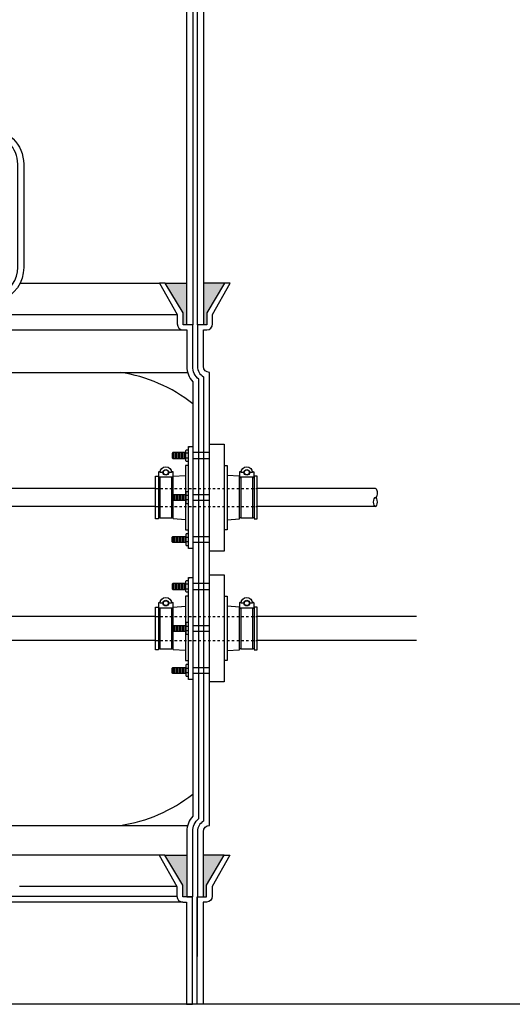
# Model space of a CAD drawing. Extents: x -285 to 5863, y 308 to 3178.
# Tile 11 of 256: x -83 to -62, y 1371 to 1412. Entities that reach past the tile are written whole.
import ezdxf

# ---------------------------------------------------------------- set-up
doc = ezdxf.new("R2010")
doc.units = 0
doc.header["$MEASUREMENT"] = 0
doc.linetypes.add('HIDDEN5', pattern=[0.05, 0.025, -0.025])
doc.layers.get('0').update_dxf_attribs({"color": 255, "linetype": 'CONTINUOUS'})
for name, color, linetype in [('BOOT-CONDUIT', 1, 'CONTINUOUS'), ('CONDUIT', 2, 'CONTINUOUS'), ('COPPER-TUBING', 2, 'CONTINUOUS'), ('FRP-COLLAR', 1, 'CONTINUOUS'), ('FRP-SUMP', 2, 'CONTINUOUS')]:
    doc.layers.add(name, color=color, linetype=linetype)

msp = doc.modelspace()

# ---------------------------------------------------------------- hatches: boundary and pattern name
at = {"layer": 'FRP-SUMP'}
for points in [[(-75.68395, 1401.40388), (-76.58395, 1401.40388), (-75.83395, 1400.15388), (-75.83395, 1399.65388), (-75.68395, 1399.65388)], [(-74.1005, 1401.40388), (-74.98395, 1401.40388), (-74.98395, 1399.65388), (-74.8505, 1399.65388), (-74.8505, 1400.15388)], [(-75.68395, 1377.4062), (-76.59819, 1377.4062), (-75.84819, 1376.1562), (-75.84819, 1375.6562), (-75.69819, 1375.6562), (-75.68395, 1375.6562)], [(-74.11474, 1377.4062), (-74.98395, 1377.4062), (-74.98395, 1375.6562), (-74.86474, 1375.6562), (-74.86474, 1376.1562)]]:
    msp.add_hatch(color=256, dxfattribs=at).paths.add_polyline_path(points)

# ---------------------------------------------------------------- linework, layer by layer
msp.add_line((472.38291, 1371.1562), (-285.29829, 1371.1562))
at = {"layer": 'BOOT-CONDUIT', "color": 7}
for p, q in [((-76.27189, 1394.04288), (-76.27189, 1394.29038)), ((-76.20939, 1394.04288), (-76.20939, 1394.29038)), ((-76.14689, 1394.04288), (-76.14689, 1394.29038)), ((-76.08439, 1394.04288), (-76.08439, 1394.29038)), ((-76.02189, 1394.04288), (-76.02189, 1394.29038)), ((-75.95939, 1394.04288), (-75.95939, 1394.29038)), ((-75.89689, 1394.04288), (-75.89689, 1394.29038)), ((-75.83439, 1394.04288), (-75.83439, 1394.29038)), ((-75.77189, 1394.04288), (-75.77189, 1394.29038)), ((-75.6169, 1394.26613), (-75.72283, 1394.26613)), ((-75.72283, 1394.06714), (-75.6169, 1394.06714)), ((-74.73395, 1394.29048), (-75.43395, 1394.29048)), ((-75.43395, 1394.04298), (-74.73395, 1394.04298)), ((-76.27189, 1392.5288), (-76.27189, 1392.28131)), ((-76.20939, 1392.5288), (-76.20939, 1392.28131)), ((-76.14689, 1392.5288), (-76.14689, 1392.28131)), ((-76.08439, 1392.5288), (-76.08439, 1392.28131)), ((-76.02189, 1392.5288), (-76.02189, 1392.28131)), ((-75.95939, 1392.5288), (-75.95939, 1392.28131)), ((-75.89689, 1392.5288), (-75.89689, 1392.28131)), ((-75.83439, 1392.5288), (-75.83439, 1392.28131)), ((-75.77189, 1392.5288), (-75.77189, 1392.28131)), ((-75.72283, 1392.50455), (-75.6169, 1392.50455)), ((-75.6169, 1392.30556), (-75.72283, 1392.30556)), ((-75.43395, 1392.5287), (-74.73395, 1392.5287)), ((-74.73395, 1392.2812), (-75.43395, 1392.2812)), ((-76.27189, 1390.76723), (-76.27189, 1390.51973)), ((-76.20939, 1390.76723), (-76.20939, 1390.51973)), ((-76.14689, 1390.76723), (-76.14689, 1390.51973)), ((-76.08439, 1390.76723), (-76.08439, 1390.51973)), ((-76.02189, 1390.76723), (-76.02189, 1390.51973)), ((-75.95939, 1390.76723), (-75.95939, 1390.51973)), ((-75.89689, 1390.76723), (-75.89689, 1390.51973)), ((-75.83439, 1390.76723), (-75.83439, 1390.51973)), ((-75.77189, 1390.76723), (-75.77189, 1390.51973)), ((-75.72283, 1390.74297), (-75.6169, 1390.74297)), ((-75.43395, 1390.76713), (-74.73395, 1390.76713)), ((-75.6169, 1390.54398), (-75.72283, 1390.54398)), ((-74.73395, 1390.51963), (-75.43395, 1390.51963)), ((-76.27189, 1388.55694), (-76.27189, 1388.80444)), ((-76.20939, 1388.55694), (-76.20939, 1388.80444)), ((-76.14689, 1388.55694), (-76.14689, 1388.80444)), ((-76.08439, 1388.55694), (-76.08439, 1388.80444)), ((-76.02189, 1388.55694), (-76.02189, 1388.80444)), ((-75.95939, 1388.55694), (-75.95939, 1388.80444)), ((-75.89689, 1388.55694), (-75.89689, 1388.80444)), ((-75.83439, 1388.55694), (-75.83439, 1388.80444)), ((-75.77189, 1388.55694), (-75.77189, 1388.80444)), ((-75.6169, 1388.78019), (-75.72283, 1388.78019)), ((-75.72283, 1388.5812), (-75.6169, 1388.5812)), ((-74.73395, 1388.80454), (-75.43395, 1388.80454)), ((-75.43395, 1388.55704), (-74.73395, 1388.55704)), ((-76.27189, 1387.04287), (-76.27189, 1386.79537)), ((-76.20939, 1387.04287), (-76.20939, 1386.79537)), ((-76.14689, 1387.04287), (-76.14689, 1386.79537)), ((-76.08439, 1387.04287), (-76.08439, 1386.79537)), ((-76.02189, 1387.04287), (-76.02189, 1386.79537)), ((-75.95939, 1387.04287), (-75.95939, 1386.79537)), ((-75.89689, 1387.04287), (-75.89689, 1386.79537)), ((-75.83439, 1387.04287), (-75.83439, 1386.79537)), ((-75.77189, 1387.04287), (-75.77189, 1386.79537)), ((-75.72283, 1387.01861), (-75.6169, 1387.01861)), ((-75.43395, 1387.04277), (-74.73395, 1387.04277)), ((-75.6169, 1386.81962), (-75.72283, 1386.81962)), ((-74.73395, 1386.79527), (-75.43395, 1386.79527)), ((-76.27189, 1385.28129), (-76.27189, 1385.03379)), ((-76.20939, 1385.28129), (-76.20939, 1385.03379)), ((-76.14689, 1385.28129), (-76.14689, 1385.03379)), ((-76.08439, 1385.28129), (-76.08439, 1385.03379)), ((-76.02189, 1385.28129), (-76.02189, 1385.03379)), ((-75.95939, 1385.28129), (-75.95939, 1385.03379)), ((-75.89689, 1385.28129), (-75.89689, 1385.03379)), ((-75.83439, 1385.28129), (-75.83439, 1385.03379)), ((-75.77189, 1385.28129), (-75.77189, 1385.03379)), ((-75.43395, 1385.28119), (-74.73395, 1385.28119)), ((-75.72283, 1385.25704), (-75.6169, 1385.25704)), ((-75.6169, 1385.05805), (-75.72283, 1385.05805)), ((-74.73395, 1385.03369), (-75.43395, 1385.03369))]:
    msp.add_line(p, q, dxfattribs=at)
at = {"layer": 'BOOT-CONDUIT', "linetype": 'Continuous'}
for p, q in [((-76.87005, 1393.24037), (-76.80817, 1393.24037)), ((-76.31317, 1393.24037), (-76.2513, 1393.24037)), ((-73.41893, 1393.24037), (-73.48081, 1393.24037)), ((-72.86206, 1393.24037), (-72.92393, 1393.24037)), ((-76.80817, 1391.56974), (-76.87005, 1391.56974)), ((-76.2513, 1391.56974), (-76.31317, 1391.56974)), ((-73.48081, 1391.56974), (-73.41893, 1391.56974)), ((-72.92393, 1391.56974), (-72.86206, 1391.56974)), ((-76.87005, 1387.75443), (-76.80817, 1387.75443)), ((-76.31317, 1387.75443), (-76.2513, 1387.75443)), ((-73.41893, 1387.75443), (-73.48081, 1387.75443)), ((-72.86206, 1387.75443), (-72.92393, 1387.75443)), ((-76.80817, 1386.08381), (-76.87005, 1386.08381)), ((-76.2513, 1386.08381), (-76.31317, 1386.08381)), ((-73.48081, 1386.08381), (-73.41893, 1386.08381)), ((-72.92393, 1386.08381), (-72.86206, 1386.08381))]:
    msp.add_line(p, q, dxfattribs=at)
at = {"layer": 'BOOT-CONDUIT', "color": 7}
for points in [[(-75.6169, 1393.91914), (-75.70369, 1393.91914), (-75.72283, 1393.9523), (-75.72283, 1394.38097), (-75.70369, 1394.41412), (-75.6169, 1394.41412)], [(-75.72283, 1394.29038), (-76.27189, 1394.29038), (-76.30283, 1394.25944), (-76.30282, 1394.07382), (-76.30011, 1394.0711), (-76.27189, 1394.04288), (-75.72283, 1394.04288)], [(-76.80817, 1393.25621), (-76.80817, 1391.5539), (-76.31317, 1391.5539), (-76.31317, 1393.25621)], [(-73.41893, 1393.25621), (-73.41893, 1391.5539), (-72.92393, 1391.5539), (-72.92393, 1393.25621)], [(-75.72283, 1392.28131), (-76.27189, 1392.28131), (-76.30283, 1392.31224), (-76.30282, 1392.49787), (-76.30011, 1392.50059), (-76.27189, 1392.5288), (-75.72283, 1392.5288)], [(-75.6169, 1392.65255), (-75.70369, 1392.65255), (-75.72283, 1392.61939), (-75.72283, 1392.19072), (-75.70369, 1392.15756), (-75.6169, 1392.15756)], [(-75.72283, 1390.51973), (-76.27189, 1390.51973), (-76.30283, 1390.55067), (-76.30282, 1390.73629), (-76.30011, 1390.73901), (-76.27189, 1390.76723), (-75.72283, 1390.76723)], [(-75.6169, 1390.89097), (-75.70369, 1390.89097), (-75.72283, 1390.85781), (-75.72283, 1390.42914), (-75.70369, 1390.39599), (-75.6169, 1390.39599)], [(-75.72283, 1388.80444), (-76.27189, 1388.80444), (-76.30283, 1388.77351), (-76.30282, 1388.58788), (-76.30011, 1388.58516), (-76.27189, 1388.55694), (-75.72283, 1388.55694)], [(-75.6169, 1388.4332), (-75.70369, 1388.4332), (-75.72283, 1388.46636), (-75.72283, 1388.89503), (-75.70369, 1388.92819), (-75.6169, 1388.92819)], [(-76.80817, 1387.77027), (-76.80817, 1386.06796), (-76.31317, 1386.06796), (-76.31317, 1387.77027)], [(-73.41893, 1387.77027), (-73.41893, 1386.06796), (-72.92393, 1386.06796), (-72.92393, 1387.77027)], [(-75.72283, 1386.79537), (-76.27189, 1386.79537), (-76.30283, 1386.82631), (-76.30282, 1387.01193), (-76.30011, 1387.01465), (-76.27189, 1387.04287), (-75.72283, 1387.04287)], [(-75.6169, 1387.16661), (-75.70369, 1387.16661), (-75.72283, 1387.13345), (-75.72283, 1386.70478), (-75.70369, 1386.67162), (-75.6169, 1386.67162)], [(-75.72283, 1385.03379), (-76.27189, 1385.03379), (-76.30283, 1385.06473), (-76.30282, 1385.25035), (-76.30011, 1385.25307), (-76.27189, 1385.28129), (-75.72283, 1385.28129)], [(-75.6169, 1385.40503), (-75.70369, 1385.40503), (-75.72283, 1385.37188), (-75.72283, 1384.94321), (-75.70369, 1384.91005), (-75.6169, 1384.91005)]]:
    msp.add_lwpolyline(points, dxfattribs=at)
at = {"layer": 'BOOT-CONDUIT'}
for points in [[(-75.6169, 1394.54358), (-75.43395, 1394.54358), (-75.43395, 1390.26678), (-75.6169, 1390.26678), (-75.6169, 1394.54358), (-75.6169, 1394.48814)], [(-75.6169, 1389.05765), (-75.43395, 1389.05765), (-75.43395, 1384.78085), (-75.6169, 1384.78085), (-75.6169, 1389.05765), (-75.6169, 1389.00221)]]:
    msp.add_lwpolyline(points, dxfattribs=at)
at = {"layer": 'BOOT-CONDUIT', "linetype": 'Continuous'}
for points in [[(-74.73395, 1390.16209), (-74.73395, 1394.64802), (-74.1152, 1394.64802), (-74.1152, 1390.16209)], [(-76.87005, 1391.50787), (-76.9938, 1391.50787), (-76.9938, 1393.30224), (-76.87005, 1393.30224), (-76.87005, 1393.24037), (-76.87005, 1391.56974)], [(-72.73831, 1391.50787), (-72.73831, 1393.30224), (-72.86206, 1393.30224), (-72.86206, 1393.24037), (-72.86206, 1391.56974), (-72.86206, 1391.50787)], [(-74.73395, 1384.67615), (-74.73395, 1389.16209), (-74.1152, 1389.16209), (-74.1152, 1384.67615)], [(-76.87005, 1386.02193), (-76.9938, 1386.02193), (-76.9938, 1387.81631), (-76.87005, 1387.81631), (-76.87005, 1387.75443), (-76.87005, 1386.08381)], [(-72.73831, 1386.02193), (-72.73831, 1387.81631), (-72.86206, 1387.81631), (-72.86206, 1387.75443), (-72.86206, 1386.08381), (-72.86206, 1386.02193)]]:
    msp.add_lwpolyline(points, close=True, dxfattribs=at)
at = {"layer": 'BOOT-CONDUIT', "color": 7}
for points in [[(-76.67947, 1393.46411), (-76.79827, 1393.46411, -1), (-76.32307, 1393.46411), (-76.44187, 1393.46411)], [(-73.29023, 1393.46411), (-73.40903, 1393.46411, -1), (-72.93383, 1393.46411), (-73.05263, 1393.46411)], [(-76.32866, 1393.51535, 0.35187184), (-76.31416, 1393.50371), (-76.29492, 1393.50371, -0.41421356), (-76.26367, 1393.47188), (-76.26367, 1393.28746, -0.41421356), (-76.2955, 1393.25621), (-76.82642, 1393.25621, -0.41421341), (-76.85767, 1393.28804), (-76.85767, 1393.47246, -0.41421372), (-76.82584, 1393.50371), (-76.80718, 1393.50371, 0.35188198), (-76.79268, 1393.51535)], [(-72.93943, 1393.51535, 0.35187184), (-72.92493, 1393.50371), (-72.90568, 1393.50371, -0.41421356), (-72.87443, 1393.47188), (-72.87443, 1393.28746, -0.41421356), (-72.90626, 1393.25621), (-73.43718, 1393.25621, -0.41421341), (-73.46843, 1393.28804), (-73.46843, 1393.47246, -0.41421372), (-73.43661, 1393.50371), (-73.41794, 1393.50371, 0.35188198), (-73.40344, 1393.51535)], [(-76.67947, 1387.97817), (-76.79827, 1387.97817, -1), (-76.32307, 1387.97817), (-76.44187, 1387.97817)], [(-73.29023, 1387.97817), (-73.40903, 1387.97817, -1), (-72.93383, 1387.97817), (-73.05263, 1387.97817)], [(-76.32866, 1388.02942, 0.35187184), (-76.31416, 1388.01777), (-76.29492, 1388.01777, -0.41421356), (-76.26367, 1387.98594), (-76.26367, 1387.80152, -0.41421356), (-76.2955, 1387.77027), (-76.82642, 1387.77027, -0.41421341), (-76.85767, 1387.8021), (-76.85767, 1387.98652, -0.41421372), (-76.82584, 1388.01777), (-76.80718, 1388.01777, 0.35188198), (-76.79268, 1388.02942)], [(-72.93943, 1388.02942, 0.35187184), (-72.92493, 1388.01777), (-72.90568, 1388.01777, -0.41421356), (-72.87443, 1387.98594), (-72.87443, 1387.80152, -0.41421356), (-72.90626, 1387.77027), (-73.43718, 1387.77027, -0.41421341), (-73.46843, 1387.8021), (-73.46843, 1387.98652, -0.41421372), (-73.43661, 1388.01777), (-73.41794, 1388.01777, 0.35188198), (-73.40344, 1388.02942)]]:
    msp.add_lwpolyline(points, format="xyb", dxfattribs=at)
at = {"layer": 'BOOT-CONDUIT', "linetype": 'Continuous'}
for points in [[(-75.6169, 1393.75084), (-75.74065, 1393.75084), (-75.74065, 1392.5288)], [(-74.1152, 1393.75084), (-73.99145, 1393.75084), (-73.99145, 1391.05927), (-74.1152, 1391.05927)], [(-76.2513, 1392.5288), (-76.2513, 1393.24037), (-76.2513, 1393.30224), (-75.74065, 1393.33795)], [(-73.99145, 1391.47216), (-73.48081, 1391.50787), (-73.48081, 1393.24037), (-73.48081, 1393.30224), (-73.99145, 1393.33795)], [(-75.74065, 1391.47216), (-76.2513, 1391.50787), (-76.2513, 1392.28131)], [(-75.74065, 1392.28131), (-75.74065, 1391.05927), (-75.6169, 1391.05927)], [(-75.6169, 1388.2649), (-75.74065, 1388.2649), (-75.74065, 1387.04287)], [(-74.1152, 1388.2649), (-73.99145, 1388.2649), (-73.99145, 1385.57334), (-74.1152, 1385.57334)], [(-76.2513, 1387.04287), (-76.2513, 1387.75443), (-76.2513, 1387.81631), (-75.74065, 1387.85201)], [(-73.99145, 1385.98622), (-73.48081, 1386.02193), (-73.48081, 1387.75443), (-73.48081, 1387.81631), (-73.99145, 1387.85201)], [(-75.74065, 1385.98622), (-76.2513, 1386.02193), (-76.2513, 1386.79537)], [(-75.74065, 1386.79537), (-75.74065, 1385.57334), (-75.6169, 1385.57334)]]:
    msp.add_lwpolyline(points, dxfattribs=at)
at = {"layer": 'BOOT-CONDUIT', "color": 7}
for centre in [(-76.56067, 1393.46411), (-73.17143, 1393.46411), (-76.56067, 1387.97817), (-73.17143, 1387.97817)]:
    msp.add_circle(centre, 0.1188, dxfattribs=at)
at = {"layer": 'BOOT-CONDUIT', "color": 8}
for centre in [(-76.56067, 1393.46411), (-73.17143, 1393.46411), (-76.56067, 1387.97817), (-73.17143, 1387.97817)]:
    msp.add_circle(centre, 0.10296, dxfattribs=at)
at = {"layer": 'CONDUIT'}
for p, q in [((-76.9938, 1392.78005), (-86.69819, 1392.78005)), ((-67.78537, 1392.78005), (-72.73831, 1392.78005)), ((-76.9938, 1392.03005), (-86.69819, 1392.03005)), ((-67.78537, 1392.03005), (-72.73831, 1392.03005)), ((-76.9938, 1387.41912), (-86.69819, 1387.41912)), ((-66.06454, 1387.41912), (-72.73831, 1387.41912)), ((-76.9938, 1386.41912), (-86.69819, 1386.41912)), ((-66.06454, 1386.41912), (-72.73831, 1386.41912))]:
    msp.add_line(p, q, dxfattribs=at)
at = {"layer": 'CONDUIT', "color": 7, "linetype": 'HIDDEN5'}
for p, q in [((-76.9938, 1392.78005), (-72.73831, 1392.78005)), ((-76.9938, 1392.03005), (-72.73831, 1392.03005)), ((-76.9938, 1387.41912), (-72.73831, 1387.41912)), ((-76.9938, 1386.41912), (-72.73831, 1386.41912))]:
    msp.add_line(p, q, dxfattribs=at)
at = {"layer": 'CONDUIT'}
msp.add_ellipse((-67.78537, 1392.59255), major_axis=(0, 0.1875), ratio=0.47920074, start_param=3.14159265, end_param=6.28318531, dxfattribs=at)
at = {"layer": 'CONDUIT', "extrusion": (0, 0, -1)}
msp.add_ellipse((-67.78537, 1392.21755), major_axis=(0, -0.1875), ratio=0.47920074, dxfattribs=at)
at = {"layer": 'COPPER-TUBING', "linetype": 'Continuous'}
msp.add_lwpolyline([(-82.76295, 1402.06054), (-82.76295, 1406.38573, 0.41421356), (-84.01295, 1407.63573), (-84.74391, 1407.63573), (-84.74391, 1407.88573), (-84.01712, 1407.88573, -0.41421356), (-82.51712, 1406.38573), (-82.51712, 1402.06054, -0.31159034), (-83.4851, 1400.65806), (-95.77747, 1395.99503, 0.31159034), (-96.58412, 1394.8263), (-96.58412, 1393.17397), (-96.83412, 1393.17397), (-96.83412, 1394.82472, -0.31159034), (-95.86614, 1396.2272), (-83.5696, 1400.89181, 0.31159034)], format="xyb", close=True, dxfattribs=at)
at = {"layer": 'FRP-COLLAR', "color": 7, "linetype": 'Continuous'}
for p, q in [((-76.83474, 1377.4062), (-83.25944, 1377.4062)), ((-76.09821, 1376.09096), (-82.69821, 1376.09096)), ((-83.25944, 1375.69261), (-76.09821, 1375.69261)), ((-75.84821, 1375.44261), (-83.25944, 1375.44261))]:
    msp.add_line(p, q, dxfattribs=at)
at = {"layer": 'FRP-COLLAR'}
for points in [[(-75.44821, 1371.1562), (-75.44821, 1375.6562), (-75.69821, 1375.6562), (-75.84821, 1375.6562), (-75.84821, 1376.1562), (-76.59821, 1377.4062), (-76.83474, 1377.4062), (-76.09821, 1376.09096), (-76.09821, 1375.69261, 0.41421356), (-75.84821, 1375.44261), (-75.69821, 1375.44261), (-75.69821, 1371.1562)], [(-75.24821, 1371.1562), (-75.24821, 1375.6562), (-75.24821, 1373.1562), (-75.24821, 1375.6562), (-75.24821, 1373.1562), (-75.24821, 1375.6562), (-74.99821, 1375.6562), (-74.86475, 1375.6562), (-74.86475, 1376.1562), (-74.11475, 1377.4062), (-73.87822, 1377.4062), (-74.61475, 1376.09096), (-74.61475, 1375.69261, -0.41421356), (-74.86475, 1375.44261), (-74.99821, 1375.44261), (-74.99821, 1371.1562)]]:
    msp.add_lwpolyline(points, format="xyb", close=True, dxfattribs=at)
at = {"layer": 'FRP-SUMP', "color": 7, "linetype": 'Continuous'}
for p, q in [((-82.66849, 1401.40388), (-76.82048, 1401.40388)), ((-84.98616, 1400.08864), (-76.08395, 1400.08864)), ((-86.69819, 1399.44029), (-75.83395, 1399.44029))]:
    msp.add_line(p, q, dxfattribs=at)
at = {"layer": 'FRP-SUMP'}
for p, q in [((-76.58395, 1401.40388), (-75.68395, 1401.40388)), ((-74.1005, 1401.40388), (-74.98395, 1401.40388)), ((-76.59819, 1377.4062), (-75.68395, 1377.4062)), ((-74.11474, 1377.4062), (-74.98395, 1377.4062))]:
    msp.add_line(p, q, dxfattribs=at)
at = {"layer": 'FRP-SUMP', "color": 7}
for p, q in [((-86.69819, 1397.65388), (-75.65047, 1397.65388)), ((-86.69819, 1378.6562), (-75.65047, 1378.6562))]:
    msp.add_line(p, q, dxfattribs=at)
at = {"layer": 'FRP-SUMP'}
for points in [[(-75.43395, 1413.34933), (-75.43395, 1399.65388), (-75.68395, 1399.65388), (-75.68395, 1413.34933, 0.29672907)], [(-74.98395, 1413.34933), (-74.98395, 1399.65388), (-75.23395, 1399.65388), (-75.23395, 1413.34933, 0.29672907)]]:
    msp.add_lwpolyline(points, format="xyb", dxfattribs=at)
for points in [[(-75.43395, 1375.6562), (-75.43395, 1378.4062, -0.22167085), (-75.18395, 1378.94239), (-75.18395, 1397.36769, -0.22167085), (-75.43395, 1397.90388), (-75.43395, 1399.65388), (-75.68395, 1399.65388), (-75.83395, 1399.65388), (-75.83395, 1400.15388), (-76.58395, 1401.40388), (-76.82048, 1401.40388), (-76.08395, 1400.08864), (-76.08395, 1399.69029, 0.41421356), (-75.83395, 1399.44029), (-75.68395, 1399.44029), (-75.68395, 1397.90388, 0.18776323), (-75.43395, 1397.26162), (-75.43395, 1379.04846, 0.18776323), (-75.68395, 1378.4062), (-75.68395, 1375.6562), (-75.43395, 1375.6562)], [(-75.23395, 1399.65388), (-75.23395, 1397.90388, 0.26794919), (-74.98395, 1397.47086), (-74.98395, 1378.83921, 0.26794919), (-75.23395, 1378.4062), (-75.23395, 1375.6562), (-74.98395, 1375.6562), (-74.98395, 1378.4062, -0.41421356), (-74.73395, 1378.6562), (-74.73395, 1397.65388), (-74.73395, 1397.65388, -0.41421356), (-74.98395, 1397.90388), (-74.98395, 1399.44029), (-74.8505, 1399.44029, 0.41421356), (-74.6005, 1399.69029), (-74.6005, 1400.08864), (-73.86397, 1401.40388), (-74.1005, 1401.40388), (-74.8505, 1400.15388), (-74.8505, 1399.65388), (-74.98395, 1399.65388), (-75.23395, 1399.65388), (-75.23395, 1399.65388), (-75.23395, 1399.65388), (-75.23395, 1399.65388)]]:
    msp.add_lwpolyline(points, format="xyb", close=True, dxfattribs=at)
at = {"layer": 'FRP-SUMP', "color": 7}
for centre, start, end in [((-79.40124, 1391.35838), 51.438905, 81.557052), ((-79.40124, 1384.9517), 278.442948, 308.561095)]:
    msp.add_arc(centre, 6.36447, start, end, dxfattribs=at)

doc.saveas('drawing.dxf')
